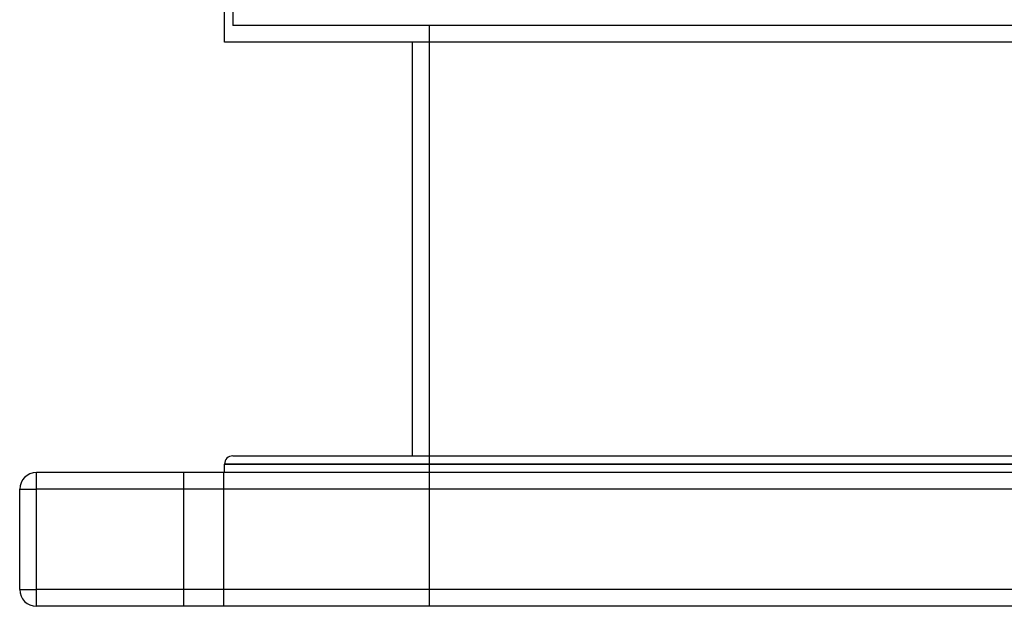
# Model space of a CAD drawing. Header units: millimetres. Extents: x -320 to 320, y -170 to 306.
# Tile 1 of 17: x -280 to 14, y -170 to 5. Entities that reach past the tile are written whole.
import ezdxf

# ---------------------------------------------------------------- set-up
doc = ezdxf.new("R2010")
doc.units = ezdxf.units.MM
doc.layers.add('HIDDEN', color=7, linetype='Continuous')
doc.layers.add('THICK', color=7, linetype='Continuous')

msp = doc.modelspace()

# ---------------------------------------------------------------- linework, layer by layer
at = {"layer": 'HIDDEN'}
for p, q in [((-216.25, 13.97), (-216.25, 3.2)), ((216.25, 3.2), (-216.25, 3.2)), ((-157.5, 3.2), (-157.5, -170.5)), ((0, -128), (-218.75, -128)), ((218.75, -128), (0, -128)), ((-275, -130.5), (-275, -130.5)), ((-275, -135.5), (-275, -130.5)), ((-231, -130.5), (-231, -170.5)), ((-231, -130.5), (-231, -170.5)), ((-219, -170.5), (-219, -130.5)), ((-219, -170.5), (-219, -130.5)), ((-280, -135.5), (-280, -135.5)), ((-280, -135.5), (-275, -135.5)), ((275, -135.5), (-275, -135.5)), ((-275, -165.5), (-275, -135.5)), ((-280, -165.5), (-275, -165.5)), ((-280, -165.5), (-280, -165.5)), ((275, -165.5), (-275, -165.5)), ((-275, -170.5), (-275, -165.5)), ((-275, -170.5), (-275, -170.5))]:
    msp.add_line(p, q, dxfattribs=at)
at = {"layer": 'THICK'}
for p, q in [((-218.75, -1.8), (-218.75, 14.06)), ((218.75, -1.8), (-218.75, -1.8)), ((-162.5, -125.5), (-162.5, -1.8)), ((-216.25, -125.5), (0, -125.5)), ((0, -125.5), (216.25, -125.5)), ((-218.75, -128), (0, -128)), ((-218.75, -130.5), (-218.75, -128)), ((0, -128), (218.75, -128)), ((-275, -135.5), (-275, -130.5)), ((275, -130.5), (-275, -130.5)), ((-280, -135.5), (-275, -135.5)), ((-280, -165.5), (-280, -135.5)), ((275, -135.5), (-275, -135.5)), ((-275, -165.5), (-275, -135.5)), ((-280, -165.5), (-275, -165.5)), ((275, -165.5), (-275, -165.5)), ((-275, -170.5), (-275, -165.5)), ((275, -170.5), (-275, -170.5))]:
    msp.add_line(p, q, dxfattribs=at)
for centre, radius, start, end in [((-216.25, -128), 2.5, 90, 180), ((-275, -135.5), 5, 90, 180), ((-275, -165.5), 5, 180, 270)]:
    msp.add_arc(centre, radius, start, end, dxfattribs=at)

doc.saveas('drawing.dxf')
